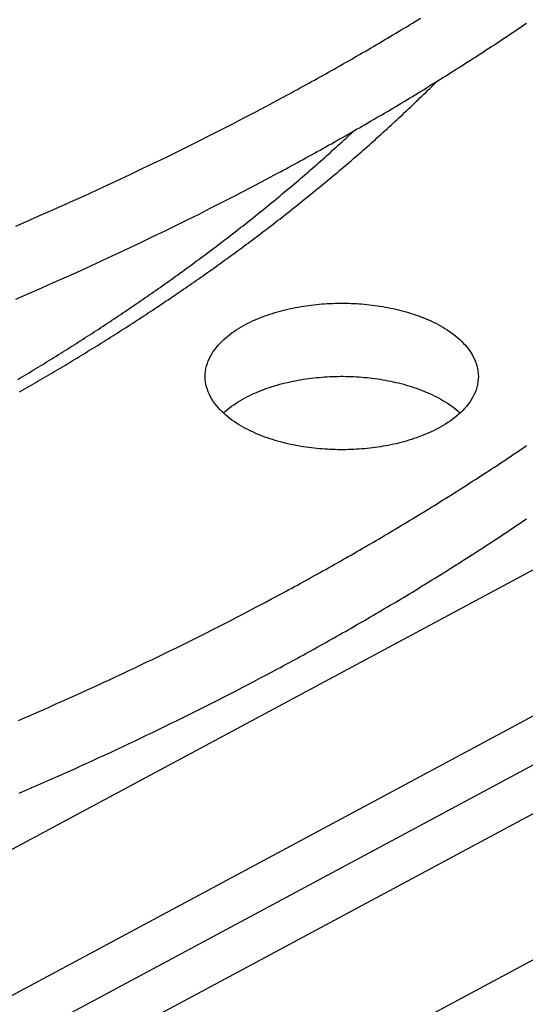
# Model space of a CAD drawing. Header units: millimetres. Extents: x 0 to 841, y 0 to 594.
# Tile 22 of 50: x 427 to 450, y 228 to 272. Entities that reach past the tile are written whole.
import ezdxf

# ---------------------------------------------------------------- set-up
doc = ezdxf.new("R2010")
doc.units = ezdxf.units.MM
doc.layers.add('FINA', color=7, linetype='CONTINUOUS', lineweight=25)

msp = doc.modelspace()

# ---------------------------------------------------------------- linework, layer by layer
at = {"layer": 'FINA'}
for points in [[(392.051, 216.186), (497.574, 272.84)], [(438.625, 268.752), (438.754, 268.821), (438.884, 268.891), (439.013, 268.961), (439.142, 269.03), (439.271, 269.101), (439.4, 269.171), (439.529, 269.241), (439.657, 269.311), (439.786, 269.382), (439.915, 269.453), (440.043, 269.524), (440.172, 269.595), (440.3, 269.666), (440.428, 269.737), (440.557, 269.809), (440.685, 269.88), (440.813, 269.952), (440.941, 270.024), (441.069, 270.096), (441.197, 270.168), (441.325, 270.24), (441.452, 270.312), (441.58, 270.385), (441.707, 270.458), (441.835, 270.53), (441.962, 270.603), (442.09, 270.676), (442.217, 270.75), (442.344, 270.823), (442.471, 270.897), (442.598, 270.97), (442.725, 271.044), (442.852, 271.118), (442.978, 271.192), (443.105, 271.266), (443.232, 271.341), (443.358, 271.415), (443.485, 271.49), (443.611, 271.565), (443.737, 271.64), (443.863, 271.715), (443.989, 271.79), (444.115, 271.865), (444.241, 271.941), (444.367, 272.017), (444.493, 272.092), (444.618, 272.168), (444.744, 272.244), (444.869, 272.321), (444.995, 272.397), (445.12, 272.474)], [(438.625, 265.43), (438.754, 265.499), (438.884, 265.569), (439.013, 265.639), (439.142, 265.708), (439.271, 265.778), (439.4, 265.849), (439.529, 265.919), (439.657, 265.989), (439.786, 266.06), (439.915, 266.131), (440.043, 266.202), (440.172, 266.273), (440.3, 266.344), (440.428, 266.415), (440.557, 266.487), (440.685, 266.558), (440.813, 266.63), (440.941, 266.702), (441.069, 266.774), (441.197, 266.846), (441.325, 266.918), (441.452, 266.99), (441.58, 267.063), (441.707, 267.136), (441.835, 267.208), (441.962, 267.281), (442.09, 267.354), (442.217, 267.428), (442.344, 267.501), (442.471, 267.575), (442.598, 267.648), (442.725, 267.722), (442.852, 267.796), (442.978, 267.87), (443.105, 267.944), (443.232, 268.019), (443.358, 268.093), (443.485, 268.168), (443.611, 268.243), (443.737, 268.318), (443.863, 268.393), (443.989, 268.468), (444.115, 268.543), (444.241, 268.619), (444.367, 268.695), (444.493, 268.77), (444.618, 268.846), (444.744, 268.922), (444.869, 268.999), (444.995, 269.075), (445.12, 269.152), (445.245, 269.228), (445.37, 269.305), (445.495, 269.382), (445.62, 269.459), (445.745, 269.536), (445.87, 269.614), (445.994, 269.691), (446.119, 269.769), (446.243, 269.847), (446.368, 269.925), (446.492, 270.003), (446.616, 270.082), (446.74, 270.16), (446.864, 270.239), (446.988, 270.317), (447.112, 270.396), (447.235, 270.475), (447.359, 270.555), (447.482, 270.634), (447.606, 270.713), (447.729, 270.793), (447.852, 270.873), (447.975, 270.953), (448.098, 271.033), (448.221, 271.113), (448.344, 271.194), (448.467, 271.274), (448.59, 271.355), (448.712, 271.436), (448.834, 271.517), (448.957, 271.598), (449.079, 271.679), (449.201, 271.761), (449.323, 271.843), (449.445, 271.924), (449.567, 272.006), (449.688, 272.089), (449.81, 272.171), (449.931, 272.253)], [(398.238, 212.864), (503.762, 269.518)], [(426.922, 255.502), (427.026, 255.562), (427.131, 255.621), (427.235, 255.681), (427.339, 255.741), (427.443, 255.802), (427.547, 255.862), (427.651, 255.922), (427.755, 255.983), (427.859, 256.043), (427.963, 256.104), (428.066, 256.165), (428.17, 256.226), (428.274, 256.287), (428.377, 256.348), (428.481, 256.409), (428.584, 256.471), (428.687, 256.532), (428.791, 256.594), (428.894, 256.656), (428.997, 256.717), (429.1, 256.779), (429.203, 256.841), (429.306, 256.904), (429.409, 256.966), (429.511, 257.028), (429.614, 257.091), (429.717, 257.153), (429.819, 257.216), (429.922, 257.279), (430.024, 257.342), (430.127, 257.405), (430.229, 257.468), (430.331, 257.532), (430.433, 257.595), (430.535, 257.659), (430.637, 257.722), (430.739, 257.786), (430.841, 257.85), (430.943, 257.914), (431.045, 257.978), (431.146, 258.042), (431.248, 258.107), (431.349, 258.171), (431.451, 258.236), (431.552, 258.301), (431.653, 258.365), (431.754, 258.43), (431.856, 258.495), (431.957, 258.561), (432.058, 258.626), (432.158, 258.691), (432.259, 258.757), (432.36, 258.822), (432.461, 258.888), (432.561, 258.954), (432.662, 259.02), (432.762, 259.086), (432.862, 259.153), (432.963, 259.219), (433.063, 259.285), (433.163, 259.352), (433.263, 259.419), (433.363, 259.486), (433.463, 259.553), (433.563, 259.62), (433.662, 259.687), (433.762, 259.754), (433.861, 259.822), (433.961, 259.889), (434.06, 259.957), (434.16, 260.025), (434.259, 260.093), (434.358, 260.161), (434.457, 260.229), (434.556, 260.297), (434.655, 260.366), (434.753, 260.434), (434.852, 260.503), (434.951, 260.572), (435.049, 260.641), (435.148, 260.71), (435.246, 260.779), (435.344, 260.848), (435.443, 260.918), (435.541, 260.987), (435.639, 261.057), (435.737, 261.127), (435.834, 261.197), (435.932, 261.267), (436.03, 261.337), (436.127, 261.407), (436.225, 261.477), (436.322, 261.548), (436.419, 261.619), (436.517, 261.689), (436.614, 261.76), (436.711, 261.831), (436.808, 261.903), (436.904, 261.974), (437.001, 262.045), (437.098, 262.117), (437.194, 262.189), (437.291, 262.26), (437.387, 262.332), (437.483, 262.405), (437.579, 262.477), (437.675, 262.549), (437.771, 262.622), (437.867, 262.694), (437.963, 262.767), (438.059, 262.84), (438.154, 262.913), (438.25, 262.986), (438.345, 263.059), (438.44, 263.132), (438.535, 263.206), (438.63, 263.279), (438.725, 263.353), (438.82, 263.427), (438.915, 263.501), (439.01, 263.575), (439.104, 263.65), (439.199, 263.724), (439.293, 263.799), (439.387, 263.873), (439.481, 263.948), (439.575, 264.023), (439.669, 264.098), (439.763, 264.173), (439.857, 264.249), (439.95, 264.324), (440.044, 264.4), (440.137, 264.476), (440.23, 264.551), (440.324, 264.627), (440.417, 264.704), (440.51, 264.78), (440.602, 264.856), (440.695, 264.933), (440.788, 265.01), (440.88, 265.086), (440.973, 265.163), (441.065, 265.24), (441.157, 265.318), (441.249, 265.395), (441.341, 265.473), (441.433, 265.55), (441.525, 265.628), (441.616, 265.706), (441.708, 265.784), (441.799, 265.862), (441.89, 265.94), (441.981, 266.019), (442.072, 266.097), (442.163, 266.176), (442.254, 266.255), (442.344, 266.334), (442.435, 266.413), (442.525, 266.493), (442.616, 266.572), (442.706, 266.652), (442.796, 266.731), (442.886, 266.811), (442.975, 266.891), (443.065, 266.971), (443.155, 267.052), (443.244, 267.132), (443.333, 267.213), (443.422, 267.293), (443.511, 267.374), (443.6, 267.455), (443.689, 267.536), (443.778, 267.617), (443.866, 267.699), (443.954, 267.78), (444.043, 267.862), (444.131, 267.944), (444.219, 268.026), (444.307, 268.108), (444.394, 268.19), (444.482, 268.273), (444.569, 268.355), (444.657, 268.438), (444.744, 268.521), (444.831, 268.604), (444.918, 268.687), (445.004, 268.77), (445.091, 268.853), (445.177, 268.937), (445.264, 269.021), (445.35, 269.104), (445.436, 269.188), (445.522, 269.273), (445.608, 269.357), (445.693, 269.441), (445.779, 269.526), (445.864, 269.611)], [(426.744, 263.035), (427.27, 263.263), (427.795, 263.492), (428.32, 263.724), (428.844, 263.957), (429.367, 264.192), (429.889, 264.429), (430.411, 264.668), (430.931, 264.908), (431.451, 265.151), (431.969, 265.395), (432.487, 265.642), (433.004, 265.89), (433.52, 266.14), (434.035, 266.392), (434.549, 266.647), (435.062, 266.903), (435.574, 267.161), (436.085, 267.421), (436.595, 267.683), (437.104, 267.947), (437.612, 268.213), (438.119, 268.481), (438.625, 268.752)], [(398.238, 210.649), (503.762, 267.304)], [(402.363, 210.649), (507.887, 267.304)], [(426.834, 256.063), (426.937, 256.125), (427.04, 256.186), (427.144, 256.248), (427.247, 256.31), (427.35, 256.372), (427.453, 256.435), (427.556, 256.497), (427.659, 256.559), (427.761, 256.622), (427.864, 256.685), (427.967, 256.748), (428.069, 256.81), (428.172, 256.874), (428.274, 256.937), (428.377, 257), (428.479, 257.063), (428.581, 257.127), (428.683, 257.191), (428.785, 257.254), (428.887, 257.318), (428.989, 257.382), (429.091, 257.446), (429.193, 257.51), (429.295, 257.575), (429.396, 257.639), (429.498, 257.704), (429.599, 257.769), (429.701, 257.833), (429.802, 257.898), (429.903, 257.963), (430.004, 258.029), (430.106, 258.094), (430.207, 258.159), (430.307, 258.225), (430.408, 258.291), (430.509, 258.356), (430.61, 258.422), (430.71, 258.488), (430.811, 258.554), (430.911, 258.621), (431.012, 258.687), (431.112, 258.754), (431.212, 258.82), (431.312, 258.887), (431.412, 258.954), (431.512, 259.021), (431.612, 259.088), (431.712, 259.155), (431.812, 259.223), (431.911, 259.29), (432.011, 259.358), (432.11, 259.426), (432.21, 259.494), (432.309, 259.562), (432.408, 259.63), (432.507, 259.698), (432.606, 259.766), (432.705, 259.835), (432.804, 259.904), (432.903, 259.972), (433.002, 260.041), (433.1, 260.11), (433.199, 260.179), (433.297, 260.249), (433.396, 260.318), (433.494, 260.387), (433.592, 260.457), (433.69, 260.527), (433.788, 260.597), (433.886, 260.667), (433.984, 260.737), (434.081, 260.807), (434.179, 260.878), (434.276, 260.948), (434.374, 261.019), (434.471, 261.09), (434.568, 261.161), (434.666, 261.232), (434.763, 261.303), (434.86, 261.374), (434.956, 261.446), (435.053, 261.517), (435.15, 261.589), (435.246, 261.661), (435.343, 261.733), (435.439, 261.805), (435.535, 261.877), (435.632, 261.949), (435.728, 262.022), (435.824, 262.095), (435.919, 262.167), (436.015, 262.24), (436.111, 262.313), (436.206, 262.386), (436.302, 262.46), (436.397, 262.533), (436.492, 262.607), (436.588, 262.68), (436.683, 262.754), (436.778, 262.828), (436.872, 262.902), (436.967, 262.976), (437.062, 263.051), (437.156, 263.125), (437.251, 263.2), (437.345, 263.275), (437.439, 263.35), (437.533, 263.425), (437.627, 263.5), (437.721, 263.575), (437.815, 263.651), (437.909, 263.726), (438.002, 263.802), (438.096, 263.878), (438.189, 263.954), (438.282, 264.03), (438.375, 264.106), (438.468, 264.183), (438.561, 264.259), (438.654, 264.336), (438.746, 264.413), (438.839, 264.49), (438.931, 264.567), (439.024, 264.644), (439.116, 264.721), (439.208, 264.799), (439.3, 264.876), (439.392, 264.954), (439.483, 265.032), (439.575, 265.11), (439.666, 265.188), (439.758, 265.267), (439.849, 265.345), (439.94, 265.424), (440.031, 265.503), (440.122, 265.582), (440.213, 265.661), (440.303, 265.74), (440.394, 265.819), (440.484, 265.899), (440.574, 265.978), (440.665, 266.058), (440.755, 266.138), (440.844, 266.218), (440.934, 266.298), (441.024, 266.379), (441.113, 266.459), (441.203, 266.54), (441.292, 266.62), (441.381, 266.701), (441.47, 266.782), (441.559, 266.864), (441.647, 266.945), (441.736, 267.027), (441.824, 267.108), (441.913, 267.19), (442.001, 267.272), (442.089, 267.354)], [(426.744, 259.713), (427.27, 259.941), (427.795, 260.17), (428.32, 260.402), (428.844, 260.635), (429.367, 260.87), (429.889, 261.107), (430.411, 261.346), (430.931, 261.586), (431.451, 261.829), (431.969, 262.073), (432.487, 262.32), (433.004, 262.568), (433.52, 262.818), (434.035, 263.07), (434.549, 263.325), (435.062, 263.581), (435.574, 263.839), (436.085, 264.099), (436.595, 264.361), (437.104, 264.625), (437.612, 264.891), (438.119, 265.159), (438.625, 265.43)], [(408.551, 207.327), (514.074, 263.982)], [(435.343, 256.2), (435.347, 256.321), (435.359, 256.441), (435.379, 256.559), (435.407, 256.677), (435.442, 256.792), (435.484, 256.905), (435.532, 257.015), (435.586, 257.123), (435.646, 257.228), (435.711, 257.329), (435.78, 257.428), (435.854, 257.523), (435.931, 257.615), (436.012, 257.705), (436.097, 257.791), (436.184, 257.874), (436.274, 257.954), (436.366, 258.032), (436.461, 258.106), (436.557, 258.179), (436.656, 258.248), (436.756, 258.315), (436.857, 258.38), (436.96, 258.442), (437.065, 258.502), (437.171, 258.56), (437.278, 258.616), (437.385, 258.669), (437.494, 258.721), (437.604, 258.771), (437.715, 258.818), (437.826, 258.864), (437.938, 258.908), (438.051, 258.95), (438.165, 258.991), (438.279, 259.03), (438.394, 259.067), (438.509, 259.103), (438.624, 259.137), (438.74, 259.169), (438.857, 259.2), (438.974, 259.229), (439.091, 259.257), (439.209, 259.283), (439.326, 259.308), (439.445, 259.332), (439.563, 259.354), (439.682, 259.375), (439.801, 259.394), (439.92, 259.412), (440.039, 259.429), (440.159, 259.444), (440.279, 259.458), (440.398, 259.471), (440.518, 259.482), (440.638, 259.493), (440.759, 259.501), (440.879, 259.509), (440.999, 259.515), (441.12, 259.52), (441.24, 259.524), (441.361, 259.527), (441.481, 259.528), (441.602, 259.528), (441.722, 259.527), (441.843, 259.524), (441.963, 259.52), (442.083, 259.515), (442.204, 259.509), (442.324, 259.501), (442.444, 259.493), (442.564, 259.482), (442.684, 259.471), (442.804, 259.458), (442.924, 259.444), (443.043, 259.429), (443.163, 259.412), (443.282, 259.394), (443.401, 259.375), (443.519, 259.354), (443.638, 259.332), (443.756, 259.308), (443.874, 259.283), (443.992, 259.257), (444.109, 259.229), (444.226, 259.2), (444.342, 259.169), (444.458, 259.137), (444.574, 259.103), (444.689, 259.067), (444.804, 259.03), (444.918, 258.991), (445.031, 258.95), (445.144, 258.908), (445.256, 258.864), (445.368, 258.818), (445.478, 258.771), (445.588, 258.721), (445.697, 258.669), (445.805, 258.616), (445.912, 258.56), (446.018, 258.502), (446.122, 258.442), (446.225, 258.38), (446.327, 258.315), (446.427, 258.248), (446.526, 258.179), (446.622, 258.106), (446.717, 258.032), (446.809, 257.954), (446.899, 257.874), (446.986, 257.791), (447.07, 257.705), (447.151, 257.615), (447.229, 257.523), (447.302, 257.428), (447.372, 257.329), (447.437, 257.228), (447.496, 257.123), (447.551, 257.015), (447.599, 256.905), (447.641, 256.792), (447.676, 256.677), (447.703, 256.559), (447.723, 256.441), (447.735, 256.321), (447.74, 256.2)], [(445.924, 253.847), (445.817, 253.791), (445.709, 253.737), (445.6, 253.685), (445.491, 253.635), (445.38, 253.587), (445.268, 253.541), (445.156, 253.497), (445.043, 253.455), (444.93, 253.414), (444.816, 253.375), (444.701, 253.337), (444.586, 253.302), (444.47, 253.267), (444.354, 253.235), (444.237, 253.204), (444.12, 253.174), (444.003, 253.146), (443.885, 253.12), (443.767, 253.094), (443.649, 253.071), (443.53, 253.048), (443.411, 253.028), (443.292, 253.008), (443.173, 252.99), (443.054, 252.973), (442.934, 252.958), (442.814, 252.943), (442.694, 252.931), (442.574, 252.919), (442.454, 252.909), (442.334, 252.9), (442.213, 252.892), (442.093, 252.886), (441.972, 252.881), (441.852, 252.877), (441.731, 252.874), (441.61, 252.873), (441.49, 252.873), (441.369, 252.874), (441.248, 252.876), (441.128, 252.88), (441.007, 252.885), (440.887, 252.891), (440.766, 252.899), (440.646, 252.907), (440.526, 252.917), (440.406, 252.929), (440.286, 252.941), (440.166, 252.955), (440.046, 252.971), (439.927, 252.987), (439.807, 253.005), (439.688, 253.025), (439.569, 253.045), (439.451, 253.067), (439.333, 253.091), (439.214, 253.116), (439.097, 253.142), (438.979, 253.17), (438.862, 253.199), (438.746, 253.23), (438.629, 253.263), (438.514, 253.297), (438.398, 253.332), (438.284, 253.369), (438.169, 253.408), (438.056, 253.449), (437.943, 253.491), (437.83, 253.535), (437.719, 253.581), (437.608, 253.628), (437.498, 253.678), (437.389, 253.73), (437.281, 253.783), (437.174, 253.839), (437.068, 253.897), (436.963, 253.957), (436.86, 254.019), (436.758, 254.084), (436.658, 254.151), (436.559, 254.22), (436.463, 254.293), (436.368, 254.367), (436.275, 254.445), (436.185, 254.525), (436.098, 254.609), (436.014, 254.695), (435.933, 254.784), (435.855, 254.876), (435.781, 254.972), (435.711, 255.07), (435.646, 255.172), (435.587, 255.277), (435.532, 255.384), (435.484, 255.495), (435.442, 255.608), (435.407, 255.723), (435.379, 255.841), (435.359, 255.96), (435.347, 256.08), (435.343, 256.2)], [(436.17, 254.539), (436.26, 254.62), (436.352, 254.698), (436.447, 254.774), (436.543, 254.847), (436.642, 254.917), (436.742, 254.984), (436.844, 255.049), (436.947, 255.112), (437.052, 255.173), (437.158, 255.231), (437.265, 255.287), (437.373, 255.341), (437.482, 255.393), (437.592, 255.443), (437.703, 255.491), (437.815, 255.538), (437.927, 255.582), (438.041, 255.624), (438.154, 255.665), (438.269, 255.704), (438.384, 255.742), (438.499, 255.778), (438.615, 255.812), (438.732, 255.845), (438.848, 255.876), (438.966, 255.905), (439.083, 255.933), (439.201, 255.96), (439.319, 255.985), (439.438, 256.009), (439.557, 256.031), (439.676, 256.052), (439.795, 256.071), (439.915, 256.089), (440.034, 256.106), (440.154, 256.122), (440.274, 256.136), (440.395, 256.149), (440.515, 256.16), (440.635, 256.17), (440.756, 256.179), (440.877, 256.187), (440.997, 256.193), (441.118, 256.198), (441.239, 256.202), (441.36, 256.205), (441.481, 256.206), (441.602, 256.206), (441.723, 256.205), (441.844, 256.202), (441.964, 256.198), (442.085, 256.193), (442.206, 256.187), (442.327, 256.179), (442.447, 256.17), (442.568, 256.16), (442.688, 256.149), (442.808, 256.136), (442.928, 256.122), (443.048, 256.106), (443.168, 256.089), (443.287, 256.071), (443.407, 256.052), (443.526, 256.031), (443.645, 256.009), (443.763, 255.985), (443.881, 255.96), (443.999, 255.933), (444.117, 255.905), (444.234, 255.876), (444.351, 255.845), (444.467, 255.812), (444.583, 255.778), (444.699, 255.742), (444.814, 255.704), (444.928, 255.665), (445.042, 255.624), (445.155, 255.582), (445.268, 255.538), (445.379, 255.491), (445.49, 255.443), (445.6, 255.393), (445.709, 255.341), (445.818, 255.287), (445.925, 255.231), (446.031, 255.173), (446.135, 255.112), (446.239, 255.049), (446.34, 254.984), (446.441, 254.917), (446.539, 254.847), (446.636, 254.774), (446.73, 254.698), (446.822, 254.62), (446.912, 254.539)], [(447.74, 256.2), (447.735, 256.076), (447.722, 255.952), (447.701, 255.829), (447.671, 255.707), (447.634, 255.588), (447.589, 255.472), (447.538, 255.358), (447.48, 255.248), (447.417, 255.14), (447.348, 255.036), (447.274, 254.935), (447.196, 254.838), (447.114, 254.744), (447.029, 254.653), (446.94, 254.565), (446.848, 254.481), (446.754, 254.4), (446.657, 254.321), (446.557, 254.245), (446.456, 254.173), (446.353, 254.102), (446.248, 254.035), (446.141, 253.97), (446.033, 253.907), (445.924, 253.847)], [(438.625, 246.236), (438.754, 246.305), (438.884, 246.375), (439.013, 246.445), (439.142, 246.514), (439.271, 246.584), (439.4, 246.655), (439.529, 246.725), (439.657, 246.795), (439.786, 246.866), (439.915, 246.937), (440.043, 247.008), (440.172, 247.079), (440.3, 247.15), (440.428, 247.221), (440.557, 247.293), (440.685, 247.364), (440.813, 247.436), (440.941, 247.508), (441.069, 247.58), (441.197, 247.652), (441.325, 247.724), (441.452, 247.796), (441.58, 247.869), (441.707, 247.942), (441.835, 248.014), (441.962, 248.087), (442.09, 248.16), (442.217, 248.234), (442.344, 248.307), (442.471, 248.381), (442.598, 248.454), (442.725, 248.528), (442.852, 248.602), (442.978, 248.676), (443.105, 248.75), (443.232, 248.825), (443.358, 248.899), (443.485, 248.974), (443.611, 249.049), (443.737, 249.124), (443.863, 249.199), (443.989, 249.274), (444.115, 249.349), (444.241, 249.425), (444.367, 249.501), (444.493, 249.576), (444.618, 249.652), (444.744, 249.728), (444.869, 249.805), (444.995, 249.881), (445.12, 249.958), (445.245, 250.034), (445.37, 250.111), (445.495, 250.188), (445.62, 250.265), (445.745, 250.342), (445.87, 250.42), (445.994, 250.497), (446.119, 250.575), (446.243, 250.653), (446.368, 250.731), (446.492, 250.809), (446.616, 250.888), (446.74, 250.966), (446.864, 251.045), (446.988, 251.123), (447.112, 251.202), (447.235, 251.281), (447.359, 251.361), (447.482, 251.44), (447.606, 251.519), (447.729, 251.599), (447.852, 251.679), (447.975, 251.759), (448.098, 251.839), (448.221, 251.919), (448.344, 252), (448.467, 252.08), (448.59, 252.161), (448.712, 252.242), (448.834, 252.323), (448.957, 252.404), (449.079, 252.485), (449.201, 252.567), (449.323, 252.649), (449.445, 252.73), (449.567, 252.812), (449.688, 252.895), (449.81, 252.977), (449.931, 253.059)], [(438.625, 242.914), (438.754, 242.983), (438.884, 243.053), (439.013, 243.122), (439.142, 243.192), (439.271, 243.262), (439.4, 243.333), (439.529, 243.403), (439.657, 243.473), (439.786, 243.544), (439.915, 243.615), (440.043, 243.686), (440.172, 243.757), (440.3, 243.828), (440.428, 243.899), (440.557, 243.97), (440.685, 244.042), (440.813, 244.114), (440.941, 244.186), (441.069, 244.258), (441.197, 244.33), (441.325, 244.402), (441.452, 244.474), (441.58, 244.547), (441.707, 244.62), (441.835, 244.692), (441.962, 244.765), (442.09, 244.838), (442.217, 244.912), (442.344, 244.985), (442.471, 245.059), (442.598, 245.132), (442.725, 245.206), (442.852, 245.28), (442.978, 245.354), (443.105, 245.428), (443.232, 245.503), (443.358, 245.577), (443.485, 245.652), (443.611, 245.727), (443.737, 245.802), (443.863, 245.877), (443.989, 245.952), (444.115, 246.027), (444.241, 246.103), (444.367, 246.178), (444.493, 246.254), (444.618, 246.33), (444.744, 246.406), (444.869, 246.483), (444.995, 246.559), (445.12, 246.636), (445.245, 246.712), (445.37, 246.789), (445.495, 246.866), (445.62, 246.943), (445.745, 247.02), (445.87, 247.098), (445.994, 247.175), (446.119, 247.253), (446.243, 247.331), (446.368, 247.409), (446.492, 247.487), (446.616, 247.566), (446.74, 247.644), (446.864, 247.723), (446.988, 247.801), (447.112, 247.88), (447.235, 247.959), (447.359, 248.039), (447.482, 248.118), (447.606, 248.197), (447.729, 248.277), (447.852, 248.357), (447.975, 248.437), (448.098, 248.517), (448.221, 248.597), (448.344, 248.678), (448.467, 248.758), (448.59, 248.839), (448.712, 248.92), (448.834, 249.001), (448.957, 249.082), (449.079, 249.163), (449.201, 249.245), (449.323, 249.327), (449.445, 249.408), (449.567, 249.49), (449.688, 249.572), (449.81, 249.655), (449.931, 249.737)], [(426.871, 240.574), (427.149, 240.694), (427.428, 240.815), (427.706, 240.937), (427.984, 241.059), (428.261, 241.182), (428.539, 241.305), (428.816, 241.428), (429.093, 241.552), (429.37, 241.677), (429.646, 241.802), (429.922, 241.928), (430.198, 242.054), (430.474, 242.181), (430.75, 242.308), (431.025, 242.436), (431.3, 242.564), (431.575, 242.693), (431.849, 242.822), (432.124, 242.952), (432.398, 243.083), (432.671, 243.214), (432.945, 243.345), (433.218, 243.478), (433.491, 243.61), (433.764, 243.743), (434.036, 243.877), (434.309, 244.011), (434.58, 244.146), (434.852, 244.281), (435.123, 244.417), (435.395, 244.554), (435.665, 244.691), (435.936, 244.829), (436.206, 244.967), (436.476, 245.105), (436.746, 245.245), (437.015, 245.385), (437.284, 245.525), (437.553, 245.666), (437.821, 245.807), (438.09, 245.95), (438.357, 246.092), (438.625, 246.236)], [(426.896, 237.263), (427.174, 237.383), (427.452, 237.504), (427.729, 237.625), (428.007, 237.747), (428.284, 237.87), (428.561, 237.992), (428.837, 238.116), (429.113, 238.24), (429.39, 238.364), (429.665, 238.489), (429.941, 238.614), (430.217, 238.74), (430.492, 238.867), (430.767, 238.994), (431.041, 239.121), (431.316, 239.25), (431.59, 239.378), (431.864, 239.507), (432.138, 239.637), (432.411, 239.767), (432.684, 239.898), (432.957, 240.029), (433.23, 240.161), (433.502, 240.293), (433.774, 240.426), (434.046, 240.56), (434.318, 240.694), (434.589, 240.828), (434.86, 240.963), (435.131, 241.099), (435.401, 241.235), (435.672, 241.372), (435.942, 241.509), (436.211, 241.647), (436.481, 241.786), (436.75, 241.925), (437.019, 242.064), (437.287, 242.204), (437.555, 242.345), (437.823, 242.486), (438.091, 242.628), (438.358, 242.771), (438.625, 242.914)]]:
    msp.add_lwpolyline(points, dxfattribs=at)

doc.saveas('drawing.dxf')
